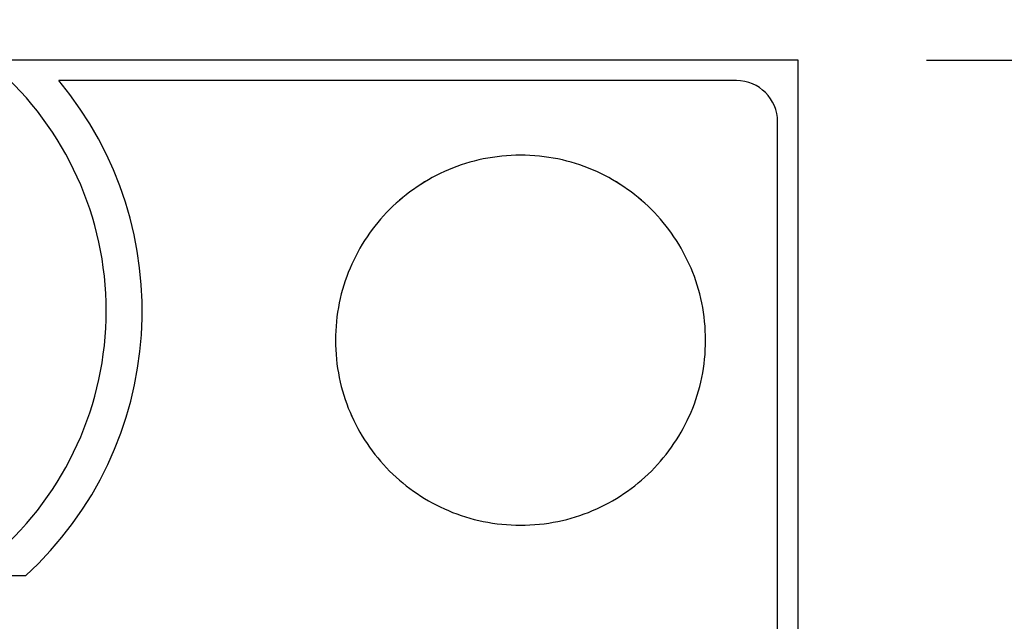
# Model space of a CAD drawing. Header units: inches. Extents: x 0 to 34, y 0 to 22.
# Tile 58 of 84: x 10.79 to 11.269, y 17.249 to 17.541. Entities that reach past the tile are written whole.
import ezdxf

# ---------------------------------------------------------------- set-up
doc = ezdxf.new("R2010")
doc.units = ezdxf.units.IN
doc.header["$LTSCALE"] = 1.87
doc.header["$MEASUREMENT"] = 0
doc.layers.get('0').update_dxf_attribs({"linetype": 'CONTINUOUS'})
doc.layers.add('DATUMCURVES', color=7, linetype='CONTINUOUS')
doc.layers.add('DIMENSIONS', color=7, linetype='CONTINUOUS')
doc.styles.get("Standard").update_dxf_attribs({"font": 'txt', "width": 0.8})
doc.dimstyles.new('DIMSTYLE_1', dxfattribs={"dimtxt": 0.125, "dimasz": 0.18, "dimexe": 0.18, "dimexo": 0.0625, "dimgap": 0.09, "dimtad": 0, "dimtih": 1, "dimtoh": 1, "dimdec": 3, "dimzin": 4, "dimdsep": 46, "dimtxsty": 'STANDARD', "dimblk": '_FILLED', "dimblk1": '_FILLED', "dimblk2": '_FILLED', "dimcen": 0.09, "dimadec": 0, "dimazin": 0, "dimtp": 0.005, "dimtm": 0.005, "dimtfac": 1, "dimtdec": 3, "dimtofl": 0, "dimtmove": 0, "dimatfit": 3, "dimldrblk": '_FILLED', "dimfxl": 1, "dimtolj": 1, "dimtzin": 4, "dimarcsym": 0})

# ---------------------------------------------------------------- blocks, each defined once
blk = doc.blocks.new('_FILLED')
at = {"color": 0, "linetype": 'BYBLOCK'}
blk.add_solid([(0, 0), (-1, 0.1736111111), (-1, -0.1736111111)], dxfattribs=at)
blk = doc.blocks.new('*D3')
at = {"layer": 'DIMENSIONS', "color": 2, "linetype": 'CONTINUOUS'}
for p, q in [((10.7265066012, 16.39551357), (10.7265066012, 18.3288575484)), ((11.1685617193, 17.5842226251), (11.1685617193, 18.3288575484)), ((10.7265066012, 18.2038575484), (10.3665066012, 18.2038575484)), ((11.1685617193, 18.2038575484), (11.3705430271, 18.2038575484))]:
    blk.add_line(p, q, dxfattribs=at)
at = {"layer": 'DIMENSIONS', "color": 2, "linetype": 'CONTINUOUS', "xscale": 0.18, "yscale": 0.18, "zscale": 0.18}
blk.add_blockref('_FILLED', (10.7265066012, 18.2038575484), dxfattribs=at)
at = {"layer": 'DIMENSIONS', "color": 2, "linetype": 'CONTINUOUS', "xscale": 0.18, "yscale": 0.18, "zscale": 0.18, "rotation": 180}
blk.add_blockref('_FILLED', (11.1685617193, 18.2038575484), dxfattribs=at)
at = {"layer": 'DIMENSIONS', "color": 2, "linetype": 'CONTINUOUS', "width": 0.8}
for s, p in [('[', (11.9580430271, 18.1413575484)), (']', (12.5580430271, 18.1413575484)), ('.442', (11.4330430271, 18.1413575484)), ('11.23', (12.0580430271, 18.1413575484))]:
    blk.add_text(s, height=0.125, dxfattribs=at).set_placement(p)
blk = doc.blocks.new('*D4')
at = {"layer": 'DIMENSIONS', "color": 2, "linetype": 'CONTINUOUS'}
for p, q in [((10.3805617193, 17.5842226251), (10.3805617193, 17.9628347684)), ((10.7125617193, 17.0100726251), (10.7125617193, 17.9628347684)), ((10.3805617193, 17.8378347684), (10.1697639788, 17.8378347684)), ((10.7125617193, 17.8378347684), (11.0725617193, 17.8378347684))]:
    blk.add_line(p, q, dxfattribs=at)
at = {"layer": 'DIMENSIONS', "color": 2, "linetype": 'CONTINUOUS', "xscale": 0.18, "yscale": 0.18, "zscale": 0.18}
blk.add_blockref('_FILLED', (10.3805617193, 17.8378347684), dxfattribs=at)
at = {"layer": 'DIMENSIONS', "color": 2, "linetype": 'CONTINUOUS', "xscale": 0.18, "yscale": 0.18, "zscale": 0.18, "rotation": 180}
blk.add_blockref('_FILLED', (10.7125617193, 17.8378347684), dxfattribs=at)
at = {"layer": 'DIMENSIONS', "color": 2, "linetype": 'CONTINUOUS', "width": 0.8}
for s, p in [('[', (9.5072639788, 17.7753347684)), (']', (10.0072639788, 17.7753347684)), ('.332', (8.9822639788, 17.7753347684)), ('8.43', (9.6072639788, 17.7753347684))]:
    blk.add_text(s, height=0.125, dxfattribs=at).set_placement(p)
blk = doc.blocks.new('*D5')
at = {"layer": 'DIMENSIONS', "color": 2, "linetype": 'CONTINUOUS'}
for p, q in [((11.2310617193, 17.5217226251), (11.9834121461, 17.5217226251)), ((11.8584121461, 17.5217226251), (11.8584121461, 17.2510693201)), ((11.8584121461, 16.7010726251), (11.8584121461, 17.0010693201)), ((11.0215617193, 16.7010726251), (11.9834121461, 16.7010726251))]:
    blk.add_line(p, q, dxfattribs=at)
at = {"layer": 'DIMENSIONS', "color": 2, "linetype": 'CONTINUOUS', "xscale": 0.18, "yscale": 0.18, "zscale": 0.18}
for p, rotation in [((11.8584121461, 17.5217226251), 90), ((11.8584121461, 16.7010726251), 270)]:
    blk.add_blockref('_FILLED', p, dxfattribs=dict(at, rotation=rotation))
at = {"layer": 'DIMENSIONS', "color": 2, "linetype": 'CONTINUOUS', "width": 0.8}
for s, p in [('[', (11.7709121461, 17.0635693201)), (']', (12.3709121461, 17.0635693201)), ('.821', (11.2459121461, 17.0635693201)), ('20.84', (11.8709121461, 17.0635693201))]:
    blk.add_text(s, height=0.125, dxfattribs=at).set_placement(p)

msp = doc.modelspace()

# ---------------------------------------------------------------- linework, layer by layer
at = {"color": 7, "linetype": 'CONTINUOUS'}
for p, q in [((11.1685617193, 17.5217226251), (10.3805617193, 17.5217226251)), ((11.1685617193, 12.3838126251), (11.1685617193, 17.5217226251)), ((11.1385617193, 17.5117226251), (10.8090273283, 17.5117226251)), ((11.1585617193, 13.4217226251), (11.1585617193, 17.4917226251)), ((10.7928156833, 17.2707226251), (10.5563077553, 17.2707226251))]:
    msp.add_line(p, q, dxfattribs=at)
for centre, radius, start, end in [((10.6745617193, 17.3997226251), 0.1575, 311.2029536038, 48.7970463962), ((10.6745617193, 17.3997226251), 0.175, 312.5114037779, 39.7918194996), ((11.1385617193, 17.4917226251), 0.02, 0, 90)]:
    msp.add_arc(centre, radius, start, end, dxfattribs=at)
at = {"layer": 'DATUMCURVES', "color": 40, "linetype": 'CONTINUOUS'}
for points, knots in [([(11.123540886, 17.3854198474, 2.7535905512), (11.1235409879, 17.3915484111, 2.7535905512), (11.1222814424, 17.4038053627, 2.7535905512), (11.1152107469, 17.4263520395, 2.7535905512), (11.0987478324, 17.4506256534, 2.7535905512), (11.0744819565, 17.4670933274, 2.7535905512), (11.0519420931, 17.4741677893, 2.7535905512), (11.0335581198, 17.4760563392, 2.7535905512), (11.0151717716, 17.4741676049, 2.7535905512), (10.9926228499, 17.4670934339, 2.7535905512), (10.9683502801, 17.4506256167, 2.7535905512), (10.9518857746, 17.426352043, 2.7535905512), (10.9448134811, 17.4038053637, 2.7535905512), (10.943554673, 17.3915484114, 2.7535905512), (10.9435547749, 17.3854198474, 2.7535905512)], [0, 0, 0, 0, 0.0624825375, 0.124965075, 0.24993015, 0.3748952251, 0.4373777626, 0.4998603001, 0.5623777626, 0.6248952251, 0.74993015, 0.874965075, 0.9374825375, 1, 1, 1, 1]), ([(11.123540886, 17.3854129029, 2.7535905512), (11.1235409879, 17.3915414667, 2.7535905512), (11.1222814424, 17.4037984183, 2.7535905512), (11.1152107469, 17.426345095, 2.7535905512), (11.0987478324, 17.4506187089, 2.7535905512), (11.0744819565, 17.4670863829, 2.7535905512), (11.0519420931, 17.4741608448, 2.7535905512), (11.0335581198, 17.4760493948, 2.7535905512), (11.0151717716, 17.4741606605, 2.7535905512), (10.9926228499, 17.4670864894, 2.7535905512), (10.9683502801, 17.4506186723, 2.7535905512), (10.9518857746, 17.4263450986, 2.7535905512), (10.9448134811, 17.4037984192, 2.7535905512), (10.943554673, 17.391541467, 2.7535905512), (10.9435547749, 17.3854129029, 2.7535905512)], [0, 0, 0, 0, 0.0624825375, 0.124965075, 0.24993015, 0.3748952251, 0.4373777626, 0.4998603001, 0.5623777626, 0.6248952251, 0.74993015, 0.874965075, 0.9374825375, 1, 1, 1, 1]), ([(10.9435547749, 17.3854198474, 2.7535905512), (10.9435548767, 17.3792929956, 2.7535905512), (10.944813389, 17.3670391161, 2.7535905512), (10.9518858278, 17.344496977, 2.7535905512), (10.9683502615, 17.320226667, 2.7535905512), (10.9926228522, 17.3037599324, 2.7535905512), (11.0151717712, 17.2966859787, 2.7535905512), (11.0335581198, 17.2947972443, 2.7535905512), (11.0519420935, 17.2966857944, 2.7535905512), (11.0744819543, 17.3037600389, 2.7535905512), (11.098747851, 17.3202266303, 2.7535905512), (11.1152106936, 17.3444969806, 2.7535905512), (11.1222815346, 17.3670391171, 2.7535905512), (11.1235407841, 17.3792929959, 2.7535905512), (11.123540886, 17.3854198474, 2.7535905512)], [0, 0, 0, 0, 0.0625174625, 0.125034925, 0.25006985, 0.3751047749, 0.4376222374, 0.5001396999, 0.5626222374, 0.6251047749, 0.75006985, 0.875034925, 0.9375174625, 1, 1, 1, 1]), ([(10.9435547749, 17.3854129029, 2.7535905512), (10.9435548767, 17.3792860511, 2.7535905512), (10.944813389, 17.3670321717, 2.7535905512), (10.9518858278, 17.3444900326, 2.7535905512), (10.9683502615, 17.3202197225, 2.7535905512), (10.9926228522, 17.303752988, 2.7535905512), (11.0151717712, 17.2966790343, 2.7535905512), (11.0335581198, 17.2947902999, 2.7535905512), (11.0519420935, 17.2966788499, 2.7535905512), (11.0744819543, 17.3037530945, 2.7535905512), (11.098747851, 17.3202196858, 2.7535905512), (11.1152106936, 17.3444900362, 2.7535905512), (11.1222815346, 17.3670321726, 2.7535905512), (11.1235407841, 17.3792860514, 2.7535905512), (11.123540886, 17.3854129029, 2.7535905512)], [0, 0, 0, 0, 0.0625174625, 0.125034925, 0.25006985, 0.3751047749, 0.4376222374, 0.5001396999, 0.5626222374, 0.6251047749, 0.75006985, 0.875034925, 0.9375174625, 1, 1, 1, 1])]:
    msp.add_open_spline(points, degree=3, knots=knots, dxfattribs=at)

# ---------------------------------------------------------------- dimensions: what is measured, and where the dimension line sits
at = {"layer": 'DIMENSIONS', "color": 2, "linetype": 'CONTINUOUS'}
dim = msp.add_linear_dim(base=(11.1685617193, 18.2038575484), p1=(10.7265066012, 16.39551357), p2=(11.1685617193, 17.5842226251), dimstyle='DIMSTYLE_1', dxfattribs=at)
dim.commit()
dim.dimension.update_dxf_attribs({"geometry": '*D3', "text_midpoint": (12.0455430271, 18.2038575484), "dimtype": 160})
for base, p1, p2, angle, picture, middle in [((10.3805617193, 17.8378347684), (10.7125617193, 17.0100726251), (10.3805617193, 17.5842226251), 180, '*D4', (9.5447639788, 17.8378347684)), ((11.8584121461, 17.5217226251), (11.0215617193, 16.7010726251), (11.2310617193, 17.5217226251), 90, '*D5', (11.8584121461, 17.1260693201))]:
    dim = msp.add_linear_dim(base=base, p1=p1, p2=p2, angle=angle, dimstyle='DIMSTYLE_1', dxfattribs=at)
    dim.commit()
    dim.dimension.update_dxf_attribs({"geometry": picture, "text_midpoint": middle, "dimtype": 160})

doc.saveas('drawing.dxf')
